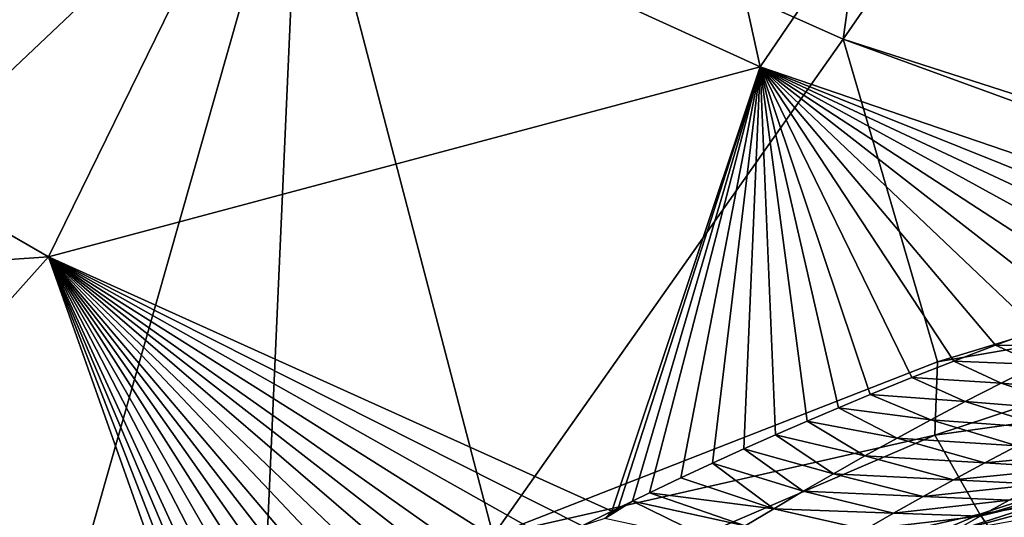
# Model space of a CAD drawing. Header units: metres. Extents: x -101 to 101, y -261 to 23.
# Tile 172 of 256: x 66.24 to 69.75, y -20.72 to -18.95. Entities that reach past the tile are written whole.
import ezdxf

# ---------------------------------------------------------------- set-up
doc = ezdxf.new("R2010")
doc.units = ezdxf.units.M
doc.layers.add('solid_505151_K2442K1000C34', color=7, linetype='CONTINUOUS')

msp = doc.modelspace()

# ---------------------------------------------------------------- linework, layer by layer
at = {"layer": 'solid_505151_K2442K1000C34'}
for points in [[(67.242874, -18.152449, 104.159546), (69.177139, -19.015293, 104.159546), (69.700951, -15.270912, 105.622948)], [(69.177139, -19.015293, 104.159546), (71.334442, -15.89795, 105.622948), (69.700951, -15.270912, 105.622948)], [(69.177139, -19.015293, 104.159546), (71.187416, -19.662811, 104.163445), (71.334442, -15.89795, 105.622948)], [(68.881981, -19.113783, 73.114449), (67.08091, -18.293489, 73.114449), (68.337715, -16.639948, 66.448959)], [(68.881981, -19.113783, 73.114449), (68.337715, -16.639948, 66.448959), (70.063026, -17.380339, 66.448959)], [(64.546516, -20.704044, 102.4142), (67.242874, -18.152449, 104.159546), (65.40863, -17.093483, 104.159546)], [(70.75415, -19.753628, 73.101219), (68.881981, -19.113783, 73.114449), (70.063026, -17.380339, 66.448959)], [(64.546516, -20.704044, 102.4142), (66.26152, -21.603632, 102.4142), (67.242874, -18.152449, 104.159546)], [(66.26152, -21.603632, 102.4142), (67.108452, -21.164774, 102.815361), (67.242874, -18.152449, 104.159546)], [(67.108452, -21.164774, 102.815361), (67.930946, -20.783598, 103.161095), (67.242874, -18.152449, 104.159546)], [(67.930946, -20.783598, 103.161095), (69.177139, -19.015293, 104.159546), (67.242874, -18.152449, 104.159546)], [(66.345963, -19.790234, 79.883408), (64.437912, -18.688604, 79.883408), (67.08091, -18.293489, 73.114449)], [(66.345963, -19.790234, 79.883408), (67.08091, -18.293489, 73.114449), (68.881981, -19.113783, 73.114449)], [(64.023293, -19.950191, 86.734787), (64.437912, -18.688604, 79.883408), (66.345963, -19.790234, 79.883408)], [(67.930946, -20.783598, 103.161095), (69.514107, -20.16501, 103.716919), (69.177139, -19.015293, 104.159546)], [(71.049866, -19.698509, 104.131836), (71.187416, -19.662811, 104.163445), (69.177139, -19.015293, 104.159546)], [(69.514107, -20.16501, 103.716919), (71.049866, -19.698509, 104.131836), (69.177139, -19.015293, 104.159546)], [(68.35347, -20.696463, 79.87841), (66.345963, -19.790234, 79.883408), (68.881981, -19.113783, 73.114449)], [(68.376495, -20.685184, 79.791351), (68.35347, -20.696463, 79.87841), (68.881981, -19.113783, 73.114449)], [(68.426697, -20.660748, 79.603409), (68.376495, -20.685184, 79.791351), (68.881981, -19.113783, 73.114449)], [(68.488098, -20.63113, 79.376953), (68.426697, -20.660748, 79.603409), (68.881981, -19.113783, 73.114449)], [(68.599899, -20.577847, 78.973457), (68.488098, -20.63113, 79.376953), (68.881981, -19.113783, 73.114449)], [(68.711952, -20.5257, 78.581802), (68.599899, -20.577847, 78.973457), (68.881981, -19.113783, 73.114449)], [(68.824226, -20.474815, 78.202118), (68.711952, -20.5257, 78.581802), (68.881981, -19.113783, 73.114449)], [(68.9366, -20.425045, 77.833534), (68.824226, -20.474815, 78.202118), (68.881981, -19.113783, 73.114449)], [(70.596481, -19.802721, 73.434776), (68.881981, -19.113783, 73.114449), (70.75415, -19.753628, 73.101219)], [(69.048943, -20.37623, 77.47522), (68.9366, -20.425045, 77.833534), (68.881981, -19.113783, 73.114449)], [(69.161171, -20.328251, 77.126488), (69.048943, -20.37623, 77.47522), (68.881981, -19.113783, 73.114449)], [(69.273376, -20.281487, 76.78833), (69.161171, -20.328251, 77.126488), (68.881981, -19.113783, 73.114449)], [(69.422844, -20.221018, 76.353447), (69.273376, -20.281487, 76.78833), (68.881981, -19.113783, 73.114449)], [(69.571922, -20.162384, 75.935303), (69.422844, -20.221018, 76.353447), (68.881981, -19.113783, 73.114449)], [(69.72039, -20.105314, 75.532494), (69.571922, -20.162384, 75.935303), (68.881981, -19.113783, 73.114449)], [(69.868408, -20.050331, 75.146172), (69.72039, -20.105314, 75.532494), (68.881981, -19.113783, 73.114449)], [(70.015816, -19.99733, 74.775558), (69.868408, -20.050331, 75.146172), (68.881981, -19.113783, 73.114449)], [(70.162346, -19.945984, 74.419258), (70.015816, -19.99733, 74.775558), (68.881981, -19.113783, 73.114449)], [(70.30793, -19.896276, 74.076813), (70.162346, -19.945984, 74.419258), (68.881981, -19.113783, 73.114449)], [(70.452713, -19.848616, 73.749046), (70.30793, -19.896276, 74.076813), (68.881981, -19.113783, 73.114449)], [(70.596481, -19.802721, 73.434776), (70.452713, -19.848616, 73.749046), (68.881981, -19.113783, 73.114449)], [(71.163094, -19.880333, 104.053131), (71.049866, -19.698509, 104.131836), (69.514107, -20.16501, 103.716919)], [(65.460907, -20.780203, 86.734787), (64.023293, -19.950191, 86.734787), (66.345963, -19.790234, 79.883408)], [(66.951767, -21.500202, 86.701286), (65.460907, -20.780203, 86.734787), (66.345963, -19.790234, 79.883408)], [(68.248001, -20.748791, 80.284798), (66.345963, -19.790234, 79.883408), (68.35347, -20.696463, 79.87841)], [(66.998199, -21.469011, 86.406654), (66.951767, -21.500202, 86.701286), (66.345963, -19.790234, 79.883408)], [(67.04493, -21.437912, 86.11644), (66.998199, -21.469011, 86.406654), (66.345963, -19.790234, 79.883408)], [(67.092064, -21.407021, 85.830811), (67.04493, -21.437912, 86.11644), (66.345963, -19.790234, 79.883408)], [(67.159019, -21.363962, 85.436798), (67.092064, -21.407021, 85.830811), (66.345963, -19.790234, 79.883408)], [(67.22673, -21.321293, 85.051071), (67.159019, -21.363962, 85.436798), (66.345963, -19.790234, 79.883408)], [(67.295128, -21.278965, 84.673119), (67.22673, -21.321293, 85.051071), (66.345963, -19.790234, 79.883408)], [(67.364159, -21.236923, 84.302429), (67.295128, -21.278965, 84.673119), (66.345963, -19.790234, 79.883408)], [(67.433746, -21.195108, 83.938499), (67.364159, -21.236923, 84.302429), (66.345963, -19.790234, 79.883408)], [(67.503853, -21.153454, 83.580811), (67.433746, -21.195108, 83.938499), (66.345963, -19.790234, 79.883408)], [(67.588646, -21.103813, 83.160103), (67.503853, -21.153454, 83.580811), (66.345963, -19.790234, 79.883408)], [(67.67421, -21.054903, 82.749886), (67.588646, -21.103813, 83.160103), (66.345963, -19.790234, 79.883408)], [(67.760445, -21.006668, 82.349609), (67.67421, -21.054903, 82.749886), (66.345963, -19.790234, 79.883408)], [(67.847244, -20.959034, 81.958649), (67.760445, -21.006668, 82.349609), (66.345963, -19.790234, 79.883408)], [(67.934525, -20.911917, 81.576408), (67.847244, -20.959034, 81.958649), (66.345963, -19.790234, 79.883408)], [(68.038475, -20.856609, 81.133743), (67.934525, -20.911917, 81.576408), (66.345963, -19.790234, 79.883408)], [(68.14296, -20.80213, 80.70295), (68.038475, -20.856609, 81.133743), (66.345963, -19.790234, 79.883408)], [(68.248001, -20.748791, 80.284798), (68.14296, -20.80213, 80.70295), (66.345963, -19.790234, 79.883408)], [(71.163094, -19.880333, 104.053131), (69.514107, -20.16501, 103.716919), (69.504166, -20.426065, 103.579361)], [(71.163094, -19.880333, 104.053131), (69.504166, -20.426065, 103.579361), (71.286057, -20.176559, 103.855377)], [(70.009056, -20.107641, 75.212868), (69.72039, -20.105314, 75.532494), (69.868408, -20.050331, 75.146172)], [(69.872368, -20.174479, 75.634949), (69.571922, -20.162384, 75.935303), (69.72039, -20.105314, 75.532494)], [(69.872368, -20.174479, 75.634949), (69.72039, -20.105314, 75.532494), (70.009056, -20.107641, 75.212868)], [(69.504166, -20.426065, 103.579361), (69.514107, -20.16501, 103.716919), (67.930946, -20.783598, 103.161095)], [(69.740395, -20.240757, 76.058174), (69.422844, -20.221018, 76.353447), (69.571922, -20.162384, 75.935303)], [(69.740395, -20.240757, 76.058174), (69.571922, -20.162384, 75.935303), (69.872368, -20.174479, 75.634949)], [(69.504166, -20.426065, 103.579361), (69.664024, -20.706636, 103.385201), (71.286057, -20.176559, 103.855377)], [(71.286057, -20.176559, 103.855377), (69.664024, -20.706636, 103.385201), (71.409821, -20.427469, 103.602989)], [(69.740395, -20.240757, 76.058174), (69.872368, -20.174479, 75.634949), (70.166061, -20.277781, 75.95195)], [(69.6129, -20.306459, 76.482483), (69.273376, -20.281487, 76.78833), (69.422844, -20.221018, 76.353447)], [(69.6129, -20.306459, 76.482483), (69.422844, -20.221018, 76.353447), (69.740395, -20.240757, 76.058174)], [(69.6129, -20.306459, 76.482483), (69.740395, -20.240757, 76.058174), (70.038994, -20.340099, 76.368835)], [(69.740395, -20.240757, 76.058174), (70.166061, -20.277781, 75.95195), (70.038994, -20.340099, 76.368835)], [(69.489662, -20.371569, 76.907791), (69.161171, -20.328251, 77.126488), (69.273376, -20.281487, 76.78833)], [(69.489662, -20.371569, 76.907791), (69.273376, -20.281487, 76.78833), (69.6129, -20.306459, 76.482483)], [(69.489662, -20.371569, 76.907791), (69.6129, -20.306459, 76.482483), (69.916092, -20.401936, 76.786896)], [(69.6129, -20.306459, 76.482483), (70.038994, -20.340099, 76.368835), (69.916092, -20.401936, 76.786896)], [(69.370445, -20.436069, 77.33403), (69.048943, -20.37623, 77.47522), (69.161171, -20.328251, 77.126488)], [(69.370445, -20.436069, 77.33403), (69.161171, -20.328251, 77.126488), (69.489662, -20.371569, 76.907791)], [(69.255058, -20.499952, 77.761154), (68.9366, -20.425045, 77.833534), (69.048943, -20.37623, 77.47522)], [(69.255058, -20.499952, 77.761154), (69.048943, -20.37623, 77.47522), (69.370445, -20.436069, 77.33403)], [(69.370445, -20.436069, 77.33403), (69.489662, -20.371569, 76.907791), (69.79715, -20.46327, 77.206047)], [(69.489662, -20.371569, 76.907791), (69.916092, -20.401936, 76.786896), (69.79715, -20.46327, 77.206047)], [(69.504166, -20.426065, 103.579361), (67.930946, -20.783598, 103.161095), (67.938087, -21.099098, 102.987411)], [(69.504166, -20.426065, 103.579361), (67.938087, -21.099098, 102.987411), (69.664024, -20.706636, 103.385201)], [(69.143364, -20.563198, 78.189102), (68.824226, -20.474815, 78.202118), (68.9366, -20.425045, 77.833534)], [(69.143364, -20.563198, 78.189102), (68.9366, -20.425045, 77.833534), (69.255058, -20.499952, 77.761154)], [(69.255058, -20.499952, 77.761154), (69.370445, -20.436069, 77.33403), (69.681976, -20.524084, 77.626198)], [(69.370445, -20.436069, 77.33403), (69.79715, -20.46327, 77.206047), (69.681976, -20.524084, 77.626198)], [(69.664024, -20.706636, 103.385201), (69.82444, -20.940765, 103.13736), (71.409821, -20.427469, 103.602989)], [(69.035202, -20.625797, 78.617836), (68.711952, -20.5257, 78.581802), (68.824226, -20.474815, 78.202118)], [(69.035202, -20.625797, 78.617836), (68.824226, -20.474815, 78.202118), (69.143364, -20.563198, 78.189102)], [(69.681976, -20.524084, 77.626198), (69.79715, -20.46327, 77.206047), (70.099098, -20.484804, 77.54731)], [(69.681976, -20.524084, 77.626198), (70.099098, -20.484804, 77.54731), (69.985779, -20.542959, 77.968536)], [(69.143364, -20.563198, 78.189102), (69.255058, -20.499952, 77.761154), (69.570412, -20.584362, 78.04731)], [(69.255058, -20.499952, 77.761154), (69.681976, -20.524084, 77.626198), (69.570412, -20.584362, 78.04731)], [(68.930412, -20.687735, 79.04731), (68.599899, -20.577847, 78.973457), (68.711952, -20.5257, 78.581802)], [(68.930412, -20.687735, 79.04731), (68.711952, -20.5257, 78.581802), (69.035202, -20.625797, 78.617836)], [(69.570412, -20.584362, 78.04731), (69.681976, -20.524084, 77.626198), (69.985779, -20.542959, 77.968536)], [(69.570412, -20.584362, 78.04731), (69.985779, -20.542959, 77.968536), (69.875977, -20.600641, 78.390816)], [(68.930412, -20.687735, 79.04731), (68.488098, -20.63113, 79.376953), (68.599899, -20.577847, 78.973457)], [(69.035202, -20.625797, 78.617836), (69.143364, -20.563198, 78.189102), (69.462326, -20.644089, 78.469315)], [(69.143364, -20.563198, 78.189102), (69.570412, -20.584362, 78.04731), (69.462326, -20.644089, 78.469315)], [(69.462326, -20.644089, 78.469315), (69.570412, -20.584362, 78.04731), (69.875977, -20.600641, 78.390816)], [(69.666374, -20.714523, 79.238274), (70.080078, -20.588888, 79.096924), (69.997536, -20.632545, 79.437439)], [(69.666374, -20.714523, 79.238274), (69.769554, -20.657837, 78.814079), (70.080078, -20.588888, 79.096924)], [(68.930412, -20.687735, 79.04731), (69.035202, -20.625797, 78.617836), (69.357559, -20.703247, 78.892159)], [(69.035202, -20.625797, 78.617836), (69.462326, -20.644089, 78.469315), (69.357559, -20.703247, 78.892159)], [(69.462326, -20.644089, 78.469315), (69.875977, -20.600641, 78.390816), (69.769554, -20.657837, 78.814079)], [(68.329025, -20.72287, 80.033707), (68.376495, -20.685184, 79.791351), (68.426697, -20.660748, 79.603409)], [(68.329025, -20.72287, 80.033707), (68.426697, -20.660748, 79.603409), (68.730446, -20.809584, 79.908318)], [(68.828865, -20.749001, 79.477478), (68.426697, -20.660748, 79.603409), (68.488098, -20.63113, 79.376953)], [(68.730446, -20.809584, 79.908318), (68.426697, -20.660748, 79.603409), (68.828865, -20.749001, 79.477478)], [(68.828865, -20.749001, 79.477478), (68.488098, -20.63113, 79.376953), (68.930412, -20.687735, 79.04731)], [(69.357559, -20.703247, 78.892159), (69.462326, -20.644089, 78.469315), (69.769554, -20.657837, 78.814079)], [(69.357559, -20.703247, 78.892159), (69.769554, -20.657837, 78.814079), (69.666374, -20.714523, 79.238274)], [(69.566299, -20.770683, 79.66333), (69.997536, -20.632545, 79.437439), (69.915169, -20.67691, 79.786896)], [(69.566299, -20.770683, 79.66333), (69.666374, -20.714523, 79.238274), (69.997536, -20.632545, 79.437439)], [(68.329025, -20.72287, 80.033707), (68.248001, -20.748791, 80.284798), (68.35347, -20.696463, 79.87841)], [(68.329025, -20.72287, 80.033707), (68.35347, -20.696463, 79.87841), (68.376495, -20.685184, 79.791351)], [(68.828865, -20.749001, 79.477478), (68.930412, -20.687735, 79.04731), (69.255989, -20.761822, 79.315804)], [(68.930412, -20.687735, 79.04731), (69.357559, -20.703247, 78.892159), (69.255989, -20.761822, 79.315804)], [(69.566299, -20.770683, 79.66333), (69.915169, -20.67691, 79.786896), (69.833092, -20.721964, 80.145912)], [(64.391975, -20.971708, 102.206467), (66.26152, -21.603632, 102.4142), (64.546516, -20.704044, 102.4142)], [(67.938087, -21.099098, 102.987411), (68.131775, -21.360647, 102.797546), (69.664024, -20.706636, 103.385201)], [(69.664024, -20.706636, 103.385201), (68.131775, -21.360647, 102.797546), (69.82444, -20.940765, 103.13736)], [(69.255989, -20.761822, 79.315804), (69.357559, -20.703247, 78.892159), (69.666374, -20.714523, 79.238274)], [(69.255989, -20.761822, 79.315804), (69.666374, -20.714523, 79.238274), (69.566299, -20.770683, 79.66333)]]:
    msp.add_3dface(points, dxfattribs=at)

doc.saveas('drawing.dxf')
